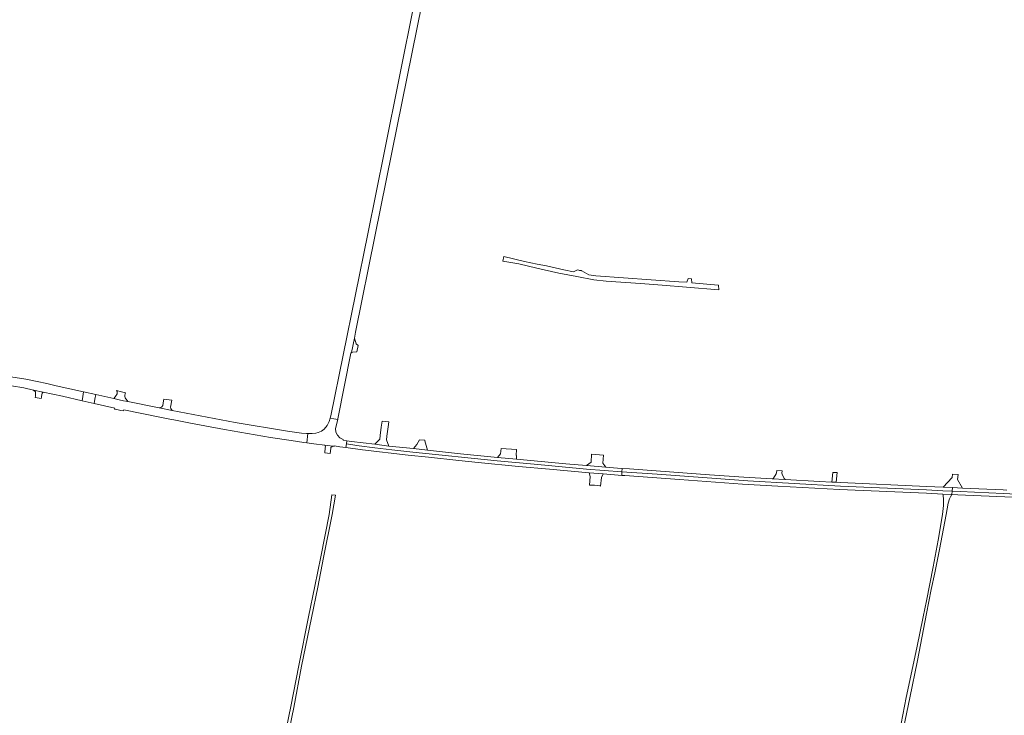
# Model space of a CAD drawing. Extents: x 146402 to 164798, y 455483 to 464134.
# Tile 110 of 256: x 156907 to 157551, y 457369 to 457823. Entities that reach past the tile are written whole.
import ezdxf

# ---------------------------------------------------------------- set-up
doc = ezdxf.new("R2010")
doc.units = 0
doc.header["$LTSCALE"] = 0.2
for name, color, linetype, lineweight in [('B-XX-VH-VERHARDING_ASFALT-GV', 252, 'CONTINUOUS', 18), ('B-XX-VH-VERHARDING_BETONSTRAATSTEEN-GV', 252, 'CONTINUOUS', 18), ('B-XX-VH-VERHARDING_FUNDERING_ZAND-GV', 252, 'CONTINUOUS', 18)]:
    doc.layers.add(name, color=color, linetype=linetype, lineweight=lineweight)

msp = doc.modelspace()

# ---------------------------------------------------------------- linework, layer by layer
at = {"layer": 'B-XX-VH-VERHARDING_ASFALT-GV'}
for points in [[(157167.852, 457834.56), (157165.381, 457834.902), (157145.68, 457737.403), (157134.861, 457683.445), (157110.676, 457564.395), (157110.235, 457562.867), (157112.619, 457562.423), (157115.253, 457561.933), (157115.36, 457562.37), (157123.758, 457605.431), (157124.224, 457605.927), (157126.215, 457615.118), (157126.795, 457619.145), (157139.741, 457682.78), (157150.617, 457736.534), (157170.377, 457834.209)], [(156898.88, 457590.425), (156897.076, 457590.627), (156895.769, 457584.157), (156896.284, 457584.251), (156897.667, 457584.499), (156902.122, 457584.053), (156910.188, 457582.633), (156916.46, 457581.279), (156922.79, 457579.904), (156935.355, 457577.207), (156948.158, 457574.346), (156948.628, 457577.166), (156949.124, 457580.142), (156931.318, 457584.098), (156925.097, 457585.467), (156918.79, 457586.806), (156911.424, 457588.324)], [(156957.18, 457578.353), (156949.124, 457580.142), (156948.628, 457577.166), (156948.158, 457574.346), (156956.027, 457572.588), (156956.586, 457575.385)], [(156968.971, 457575.734), (156957.18, 457578.353), (156956.586, 457575.385), (156956.027, 457572.588), (156969.641, 457569.546), (156969.442, 457568.86), (156970.865, 457568.538), (156973.532, 457567.993), (156975.153, 457567.782), (156975.434, 457568.363), (157000, 457563.313), (157005.611, 457562.171), (157008.07, 457561.718), (157018.914, 457559.653), (157041.265, 457555.546), (157071.4, 457550.238), (157084.72, 457548.237), (157093.104, 457547.099), (157095.024, 457546.841), (157095.716, 457552.841), (157094.831, 457552.853), (157091.596, 457553.18), (157082.371, 457554.437), (157048.249, 457560.065), (157007.105, 457567.837), (156998.641, 457569.557), (156978.01, 457573.764), (156975.242, 457574.329), (156972.471, 457574.956)], [(157112.619, 457562.423), (157110.235, 457562.867), (157109.607, 457560.694), (157108.282, 457558.029), (157106.417, 457555.77), (157104.659, 457554.345), (157102.494, 457553.556), (157100.911, 457553.085), (157098.508, 457552.803), (157095.716, 457552.841), (157095.024, 457546.841), (157099.719, 457546.211), (157106.886, 457545.186), (157112.018, 457544.657), (157113.01, 457544.554), (157113.081, 457544.887), (157116.615, 457544.226), (157120.53, 457543.712), (157120.855, 457546.049), (157121.15, 457548.178), (157118.673, 457548.57), (157118.794, 457549.051), (157116.641, 457550.107), (157115.01, 457551.784), (157113.996, 457553.673), (157113.843, 457556.173), (157115.253, 457561.933)], [(157124.159, 457547.701), (157121.15, 457548.178), (157120.855, 457546.049), (157127.632, 457545.019), (157129.329, 457544.826), (157139.398, 457543.563), (157150.509, 457542.3), (157164.398, 457540.722), (157219.309, 457535), (157245.893, 457532.544), (157277.685, 457529.606), (157300.939, 457527.9), (157301.079, 457530.058), (157297.959, 457530.287), (157290.329, 457530.859), (157277.876, 457531.898), (157264.238, 457533.095), (157232.027, 457536.114), (157219.524, 457537.29), (157195.395, 457539.65), (157173.839, 457541.928), (157164.666, 457543.006), (157148.639, 457544.709), (157139.447, 457545.853)], [(157127.632, 457545.019), (157120.855, 457546.049), (157120.53, 457543.712), (157131.395, 457542.285), (157161.23, 457538.762), (157174.613, 457537.378), (157194.273, 457535.283), (157206.897, 457533.914), (157233.262, 457531.393), (157253.677, 457529.566), (157279.502, 457527.259), (157288.653, 457526.461), (157300.786, 457525.53), (157300.939, 457527.9), (157277.685, 457529.606), (157245.893, 457532.544), (157219.309, 457535), (157164.398, 457540.722), (157150.509, 457542.3), (157139.398, 457543.563), (157129.329, 457544.826)], [(157305.809, 457529.711), (157301.079, 457530.058), (157300.939, 457527.9), (157323.928, 457526.215), (157380.469, 457522.133), (157383.211, 457521.976), (157443.789, 457518.512), (157500, 457515.989), (157510.682, 457515.51), (157516.778, 457515.222), (157517.011, 457517.551), (157510.797, 457517.857), (157500, 457518.341), (157443.901, 457520.859), (157440.928, 457521.001), (157438.136, 457521.135), (157429.98, 457521.526), (157407.637, 457522.747), (157399.191, 457523.171), (157380.624, 457524.428), (157358.221, 457525.972)], [(157323.928, 457526.215), (157300.939, 457527.9), (157300.786, 457525.53), (157302.836, 457525.373), (157338.452, 457522.852), (157379.794, 457519.865), (157402.734, 457518.444), (157443.093, 457516.381), (157500, 457513.808), (157510.548, 457513.331), (157516.561, 457513.059), (157516.778, 457515.222), (157510.682, 457515.51), (157500, 457515.989), (157443.789, 457518.512), (157383.211, 457521.976), (157380.469, 457522.133)]]:
    msp.add_lwpolyline(points, close=True, dxfattribs=at)
for points in [[(157552.523, 457515.948), (157550.106, 457516.052), (157523.5, 457517.232), (157517.011, 457517.551), (157516.778, 457515.222), (157521.889, 457514.981), (157550.002, 457513.654), (157610.042, 457510.694)], [(157610.042, 457510.694), (157550.002, 457513.654), (157521.889, 457514.981), (157516.778, 457515.222), (157516.561, 457513.059), (157520.438, 457512.884), (157678.895, 457506.045)]]:
    msp.add_lwpolyline(points, dxfattribs=at)
at = {"layer": 'B-XX-VH-VERHARDING_BETONSTRAATSTEEN-GV'}
for points in [[(157237.24, 457665.382), (157223.746, 457668.557), (157223.127, 457665.591), (157233.634, 457663.655), (157245.425, 457661.021), (157259.806, 457657.687), (157271.474, 457655.401), (157282.514, 457653.304), (157290.586, 457652.502), (157313.157, 457650.797), (157327.154, 457649.74), (157343.174, 457648.501), (157364.195, 457646.808), (157364.115, 457649.745), (157361.49, 457649.988), (157346.645, 457651.359), (157346.415, 457653.873), (157344.264, 457654.137), (157343.24, 457651.73), (157338.14, 457652.085), (157283.938, 457655.857), (157279.263, 457656.571), (157274.769, 457659.118), (157274.501, 457659.27), (157274.507, 457659.299), (157273.702, 457659.403), (157273.175, 457659.492), (157272.795, 457659.556), (157272.002, 457659.812), (157269.363, 457658.535), (157262.979, 457659.937), (157251.694, 457662.381), (157245.656, 457663.529)], [(157127.205, 457611.578), (157126.215, 457615.118), (157124.224, 457605.927), (157125.037, 457606.104), (157127.622, 457606.155), (157128.482, 457610.379)], [(156922.79, 457579.904), (156916.46, 457581.279), (156917.719, 457580.012), (156917.694, 457577.743), (156917.69, 457577.34), (156917.472, 457576.425), (156921.525, 457575.655), (156921.693, 457576.581), (156921.745, 457576.979), (156922.045, 457579.269)], [(156971.602, 457580.678), (156970.71, 457580.925), (156971.049, 457580.398), (156971.167, 457579.953), (156971.002, 457578.942), (156970.997, 457578.907), (156970.729, 457578.093), (156970.382, 457577.723), (156968.971, 457575.734), (156972.471, 457574.956), (156975.242, 457574.329), (156978.01, 457573.764), (156976.354, 457576.144), (156976.06, 457577.13), (156976.057, 457577.866), (156976.297, 457578.74), (156976.55, 457579.455), (156973.083, 457580.268)], [(157006.831, 457574.593), (157001.592, 457575.407), (157001.358, 457574.27), (157000.91, 457571.251), (157000.265, 457570.316), (157000, 457570.192), (156998.641, 457569.557), (157007.105, 457567.837), (157006.065, 457569.212), (157005.913, 457570.138)], [(157148.596, 457560.428), (157144.171, 457560.962), (157143.678, 457557.044), (157143.005, 457551.561), (157142.71, 457549.152), (157139.447, 457545.853), (157148.639, 457544.709), (157147.037, 457548.655), (157147.342, 457551.091), (157148.115, 457557.258)], [(157172.098, 457548.486), (157168.564, 457548.709), (157166.973, 457545.62), (157164.666, 457543.006), (157173.839, 457541.928), (157172.115, 457548.087)], [(157112.018, 457544.657), (157106.886, 457545.186), (157107.232, 457544.187), (157107.123, 457543.478), (157106.725, 457540.308), (157110.327, 457539.724), (157110.653, 457543.031), (157110.744, 457543.777)], [(157232.083, 457542.439), (157221.953, 457543.113), (157221.54, 457539.588), (157219.524, 457537.29), (157232.027, 457536.114), (157232.038, 457538.41), (157231.728, 457538.438)], [(157288.973, 457538.739), (157281.128, 457539.32), (157280.754, 457534.073), (157277.876, 457531.898), (157290.329, 457530.859), (157288.477, 457533.518)], [(157405.621, 457528.586), (157402.068, 457528.766), (157401.946, 457527.115), (157401.811, 457526.518), (157400.023, 457523.722), (157399.191, 457523.171), (157407.637, 457522.747), (157406.999, 457523.452), (157405.597, 457526.324), (157405.502, 457526.927)], [(157288.653, 457526.461), (157279.502, 457527.259), (157280.232, 457524.736), (157279.831, 457519.219), (157283.005, 457519.081), (157286.473, 457518.684), (157286.996, 457518.532), (157287.633, 457524.119)], [(157441.481, 457527.334), (157438.753, 457527.391), (157438.136, 457521.135), (157440.928, 457521.001)], [(157520.738, 457526.137), (157517.04, 457526.315), (157516.713, 457524.112), (157510.797, 457517.857), (157517.011, 457517.551), (157523.5, 457517.232), (157520.258, 457522.764)]]:
    msp.add_lwpolyline(points, close=True, dxfattribs=at)
at = {"layer": 'B-XX-VH-VERHARDING_FUNDERING_ZAND-GV'}
for points in [[(157080.775, 457346.515), (157086.434, 457373.89), (157091.625, 457400.774), (157098.027, 457432.524), (157102.227, 457452.577), (157105.988, 457471.784), (157111.653, 457500), (157113.851, 457512.621), (157111.409, 457512.851), (157109.663, 457500), (157104.121, 457472.397), (157100.359, 457453.191), (157096.159, 457433.138), (157089.757, 457401.388), (157084.567, 457374.504), (157078.908, 457347.129)], [(157483.895, 457355.199), (157489.101, 457380.28), (157494.048, 457404.615), (157500, 457435.229), (157503.009, 457450.908), (157505.416, 457461.878), (157508.551, 457477.001), (157512.863, 457500), (157514.168, 457507.375), (157514.946, 457510.19), (157515.56, 457511.599), (157516.561, 457513.059), (157510.548, 457513.331), (157510.881, 457512.454), (157511.133, 457509.961), (157511.159, 457507.936), (157511.109, 457506.416), (157511.042, 457505.885), (157510.307, 457500), (157507.63, 457483.144), (157504.255, 457465.853), (157500, 457443.512), (157497.87, 457433.014), (157493.616, 457412.86), (157486.647, 457380.425), (157482.253, 457357.808)]]:
    msp.add_lwpolyline(points, dxfattribs=at)

doc.saveas('drawing.dxf')
